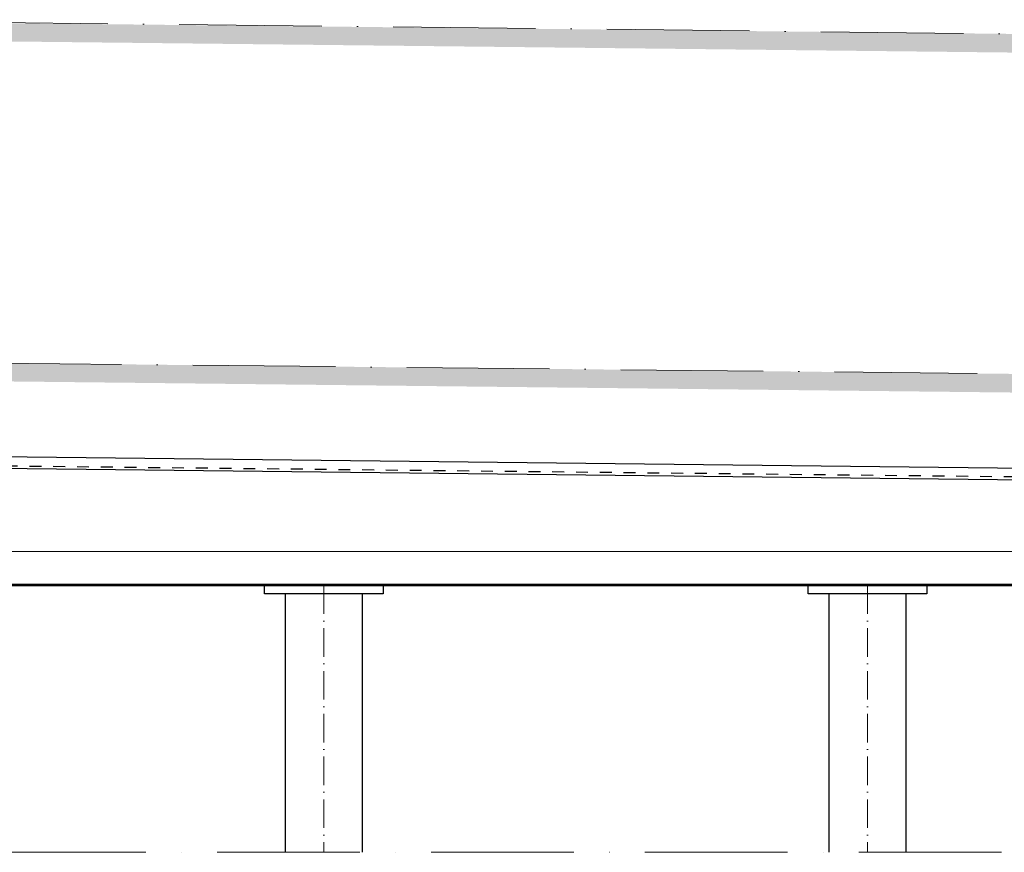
# Model space of a CAD drawing. Header units: millimetres. Extents: x -1777 to 1198744, y 17256 to 76241.
# Tile 8 of 201: x 22560 to 26703, y 54042 to 57547. Entities that reach past the tile are written whole.
import ezdxf

# ---------------------------------------------------------------- set-up
doc = ezdxf.new("R2010")
doc.units = ezdxf.units.MM
doc.linetypes.add('ACAD_ISO10W100', pattern=[18, 12, -3, 0, -3])
doc.linetypes.add('JIS_02_1.0', pattern=[2, 1, -1])
doc.layers.add('Mittellinien', color=7, linetype='Continuous', lineweight=5)
doc.layers.add('Verz. Bandstahl 30x3_5mm im Beton', color=5, linetype='GRENZE1', lineweight=18)
doc.linetypes.add('GRENZE1', pattern='A,6.35,-2.54,[133,ltypeshp.shx,S=2.54,R=0,X=-2.54,Y=0],-2.54,25.4', length=36.83)

msp = doc.modelspace()

# ---------------------------------------------------------------- hatches: boundary and pattern name
at = {"lineweight": 5}
h = msp.add_hatch(dxfattribs=at)
h.set_pattern_fill('EARTH', color=253, scale=12.5, angle=44.86698448, style=0)
h.set_pattern_definition([(44.867, (12622.08, 53891.58), (0.2606, 112.2529), [79.375, -79.375]), (44.867, (12601.08, 53912.68), (0.2606, 112.2529), [79.375, -79.375]), (44.867, (12580.08, 53933.775), (0.2606, 112.2529), [79.375, -79.375]), (134.867, (12580.115, 53947.81), (-112.2529, 0.2606), [79.375, -79.375]), (134.867, (12601.21, 53968.805), (-112.2529, 0.2606), [79.375, -79.375]), (134.867, (12622.31, 53989.8), (-112.2529, 0.2606), [79.375, -79.375])])
h.paths.add_polyline_path([(35809.38285, 57389.6602), (21444.32792, 57543.39551), (21443.64298, 57466.73888), (35808.65314, 57307.99327)])
h = msp.add_hatch(dxfattribs=at)
h.set_pattern_fill('EARTH', color=253, scale=12.5, angle=44.86698448, style=0)
h.set_pattern_definition([(44.867, (12605.974, 52460.86), (0.2606, 112.2529), [79.375, -79.375]), (44.867, (12584.976, 52481.96), (0.2606, 112.2529), [79.375, -79.375]), (44.867, (12563.98, 52503.05), (0.2606, 112.2529), [79.375, -79.375]), (134.867, (12564.01, 52517.085), (-112.2529, 0.2606), [79.375, -79.375]), (134.867, (12585.106, 52538.08), (-112.2529, 0.2606), [79.375, -79.375]), (134.867, (12606.2, 52559.08), (-112.2529, 0.2606), [79.375, -79.375])])
h.paths.add_polyline_path([(35793.27717, 55958.93897), (21428.22224, 56112.67429), (21427.5373, 56036.01765), (35792.54746, 55877.27204)])

# ---------------------------------------------------------------- linework, layer by layer
for p, q in [((21409.77025, 55720.27032), (34734.77025, 55570.27032)), ((21409.77025, 55670.26715), (34734.77025, 55520.26715)), ((4484.77025, 55170.26715), (34334.77025, 55170.26715)), ((4509.77025, 55165.26715), (34309.77025, 55165.26715)), ((23589.77025, 55130.26715), (23589.77025, 55165.26715)), ((24089.77025, 55165.26715), (24089.77025, 55130.26715)), ((25877.28467, 55130.26715), (25877.28467, 55165.26715)), ((26377.28467, 55165.26715), (26377.28467, 55130.26715)), ((24089.77025, 55130.26715), (23589.77025, 55130.26715)), ((23677.82025, 55130.26715), (23677.82025, 54042.16143)), ((24001.72025, 55130.26715), (24001.72025, 54042.16143)), ((26377.28467, 55130.26715), (25877.28467, 55130.26715)), ((25965.33467, 55130.26715), (25965.33467, 54042.16143)), ((26289.23467, 55130.26715), (26289.23467, 54042.16143))]:
    msp.add_line(p, q)
at = {"linetype": 'JIS_02_1.0', "ltscale": 50}
msp.add_line((34750.78243, 55536.38052), (21409.77025, 55679.15649), dxfattribs=at)
at = {"layer": 'Mittellinien', "linetype": 'ACAD_ISO10W100', "ltscale": 50}
for p, q in [((33731.60002, 57408.05987), (21425.88249, 57546.58577)), ((33789.55839, 55980.38284), (21409.77025, 56112.87176)), ((-11.47995, 54042.16143), (38831.02044, 54042.16143))]:
    msp.add_line(p, q, dxfattribs=at)
at = {"layer": 'Mittellinien', "linetype": 'ACAD_ISO10W100', "ltscale": 10}
for p, q in [((23839.77025, 55165.26715), (23839.77025, 54042.16143)), ((26127.28467, 55165.26715), (26127.28467, 54042.16143))]:
    msp.add_line(p, q, dxfattribs=at)
at = {"layer": 'Verz. Bandstahl 30x3_5mm im Beton', "ltscale": 15}
msp.add_lwpolyline([(21338.17109, 55308.56785), (31096.51443, 55308.56785), (31096.51443, 55802.57908)], dxfattribs=at)

doc.saveas('drawing.dxf')
